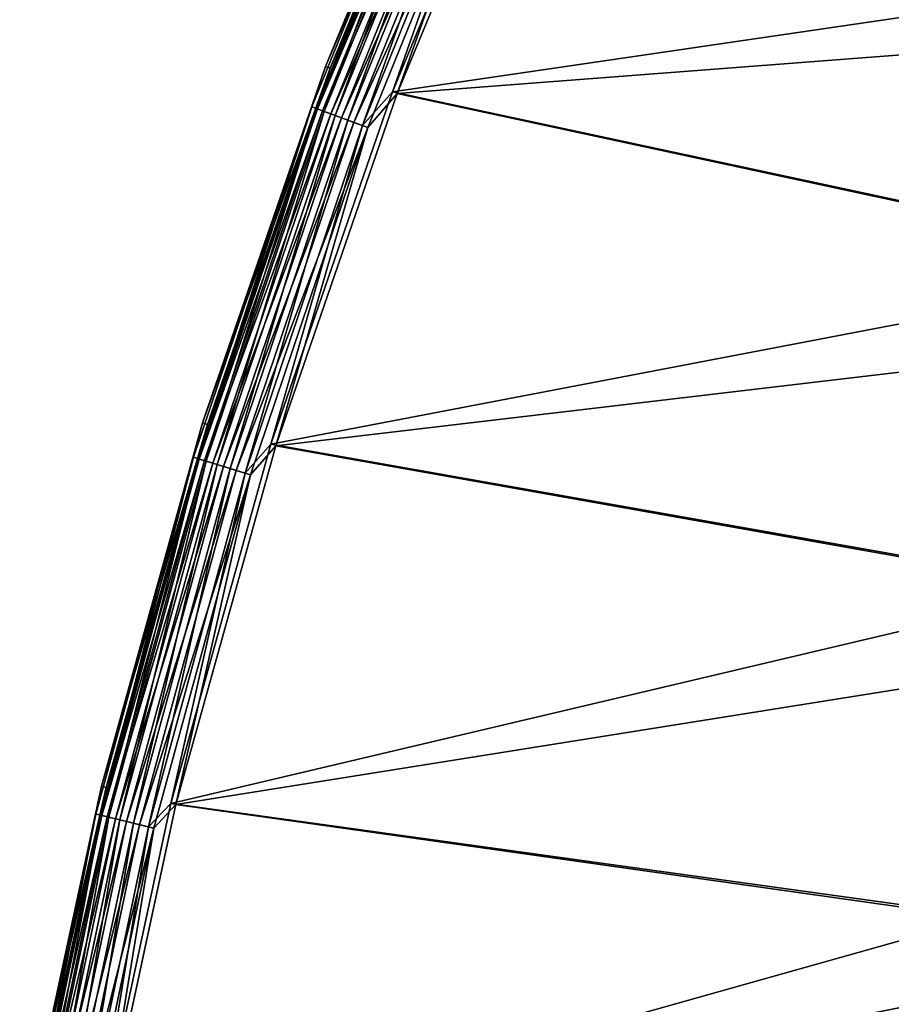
# Model space of a CAD drawing. Header units: millimetres. Extents: x -43.6 to 43.6, y -43.6 to 43.6.
# Tile 185 of 256: x -42.9 to -36.8, y 8.9 to 15.8. Entities that reach past the tile are written whole.
import ezdxf

# ---------------------------------------------------------------- set-up
doc = ezdxf.new("R2010")
doc.units = ezdxf.units.MM
doc.header["$LTSCALE"] = 52.148148
for name, color, linetype in [('152', 7, 'CONTINUOUS'), ('156', 7, 'CONTINUOUS'), ('178', 7, 'CONTINUOUS'), ('210', 7, 'CONTINUOUS'), ('212', 7, 'CONTINUOUS')]:
    doc.layers.add(name, color=color, linetype=linetype)

msp = doc.modelspace()

# ---------------------------------------------------------------- linework, layer by layer
at = {"layer": '152', "color": 2, "linetype": 'Continuous'}
for points in [[(-39.2275, 17.6545, 26.3), (-40.2219, 15.2537, 26.3), (-32.1824, 15.8704, 26.3), (-39.2275, 17.6545, 26.3)], [(-32.1824, 15.8704, 26.3), (-40.2219, 15.2537, 26.3), (-33.1513, 13.7323, 26.3), (-32.1824, 15.8704, 26.3)], [(-40.2219, 15.2537, 26.3), (-41.0695, 12.7974, 26.3), (-33.1513, 13.7323, 26.3), (-40.2219, 15.2537, 26.3)], [(-33.1513, 13.7323, 26.3), (-41.0695, 12.7974, 26.3), (-33.9779, 11.5361, 26.3), (-33.1513, 13.7323, 26.3)], [(-41.0695, 12.7974, 26.3), (-41.7673, 10.2942, 26.3), (-33.9779, 11.5361, 26.3), (-41.0695, 12.7974, 26.3)], [(-33.9779, 11.5361, 26.3), (-41.7673, 10.2942, 26.3), (-34.6595, 9.2894, 26.3), (-33.9779, 11.5361, 26.3)], [(-41.7673, 10.2942, 26.3), (-42.3126, 7.7537, 26.3), (-34.6595, 9.2894, 26.3), (-41.7673, 10.2942, 26.3)], [(-34.6595, 9.2894, 26.3), (-42.3126, 7.7537, 26.3), (-35.1928, 7.0036, 26.3), (-34.6595, 9.2894, 26.3)]]:
    msp.add_3dface(points, dxfattribs=at)
at = {"layer": '156', "color": 1, "linetype": 'Continuous'}
for points in [[(-39.2593, 17.6688, 24.3), (-33.6279, 16.2375, 24.3), (-40.2545, 15.2661, 24.3), (-39.2593, 17.6688, 24.3)], [(-33.6279, 16.2375, 24.3), (-34.5985, 14.0514, 24.3), (-40.2545, 15.2661, 24.3), (-33.6279, 16.2375, 24.3)], [(-40.2545, 15.2661, 24.3), (-34.5985, 14.0514, 24.3), (-41.1028, 12.8078, 24.3), (-40.2545, 15.2661, 24.3)], [(-34.5985, 14.0514, 24.3), (-35.4273, 11.8065, 24.3), (-41.1028, 12.8078, 24.3), (-34.5985, 14.0514, 24.3)], [(-41.1028, 12.8078, 24.3), (-35.4273, 11.8065, 24.3), (-41.8012, 10.3026, 24.3), (-41.1028, 12.8078, 24.3)], [(-35.4273, 11.8065, 24.3), (-36.1108, 9.5131, 24.3), (-41.8012, 10.3026, 24.3), (-35.4273, 11.8065, 24.3)], [(-41.8012, 10.3026, 24.3), (-36.1108, 9.5131, 24.3), (-42.3469, 7.76, 24.3), (-41.8012, 10.3026, 24.3)], [(-36.1108, 9.5131, 24.3), (-36.6459, 7.1817, 24.3), (-42.3469, 7.76, 24.3), (-36.1108, 9.5131, 24.3)]]:
    msp.add_3dface(points, dxfattribs=at)
at = {"layer": '178', "color": 2, "linetype": 'Continuous'}
for points in [[(-39.7149, 17.8742, 24.8174), (-40.7216, 15.4437, 24.8174), (-39.683, 17.8599, 25.8174), (-39.7149, 17.8742, 24.8174)], [(-39.683, 17.8599, 25.8174), (-40.7216, 15.4437, 24.8174), (-40.689, 15.4313, 25.8174), (-39.683, 17.8599, 25.8174)], [(-40.7216, 15.4437, 24.8174), (-41.5798, 12.9568, 24.8174), (-40.689, 15.4313, 25.8174), (-40.7216, 15.4437, 24.8174)], [(-40.689, 15.4313, 25.8174), (-41.5798, 12.9568, 24.8174), (-41.5464, 12.9464, 25.8174), (-40.689, 15.4313, 25.8174)], [(-41.5798, 12.9568, 24.8174), (-42.2862, 10.4226, 24.8174), (-41.5464, 12.9464, 25.8174), (-41.5798, 12.9568, 24.8174)], [(-41.5464, 12.9464, 25.8174), (-42.2862, 10.4226, 24.8174), (-42.2523, 10.4143, 25.8174), (-41.5464, 12.9464, 25.8174)], [(-42.2862, 10.4226, 24.8174), (-42.8384, 7.8504, 24.8174), (-42.2523, 10.4143, 25.8174), (-42.2862, 10.4226, 24.8174)], [(-42.2523, 10.4143, 25.8174), (-42.8384, 7.8504, 24.8174), (-42.804, 7.8441, 25.8174), (-42.2523, 10.4143, 25.8174)]]:
    msp.add_3dface(points, dxfattribs=at)
at = {"layer": '210', "color": 2, "linetype": 'Continuous'}
for points in [[(-40.7216, 15.4437, 24.8174), (-39.7149, 17.8742, 24.8174), (-39.848, 17.5531, 24.7039), (-40.7216, 15.4437, 24.8174)], [(-39.2593, 17.6688, 24.3), (-40.2545, 15.2661, 24.3), (-39.503, 17.4011, 24.3131), (-39.2593, 17.6688, 24.3)], [(-40.7216, 15.4437, 24.8174), (-39.848, 17.5531, 24.7039), (-40.8178, 15.1617, 24.7039), (-40.7216, 15.4437, 24.8174)], [(-39.848, 17.5531, 24.7039), (-40.7853, 15.1496, 24.5948), (-40.8178, 15.1617, 24.7039), (-39.848, 17.5531, 24.7039)], [(-39.8162, 17.5391, 24.5948), (-40.7853, 15.1496, 24.5948), (-39.848, 17.5531, 24.7039), (-39.8162, 17.5391, 24.5948)], [(-39.8162, 17.5391, 24.5948), (-40.7303, 15.1291, 24.4964), (-40.7853, 15.1496, 24.5948), (-39.8162, 17.5391, 24.5948)], [(-39.7625, 17.5154, 24.4964), (-40.7303, 15.1291, 24.4964), (-39.8162, 17.5391, 24.5948), (-39.7625, 17.5154, 24.4964)], [(-39.7625, 17.5154, 24.4964), (-40.6557, 15.1014, 24.4139), (-40.7303, 15.1291, 24.4964), (-39.7625, 17.5154, 24.4964)], [(-39.6897, 17.4834, 24.4139), (-40.6557, 15.1014, 24.4139), (-39.7625, 17.5154, 24.4964), (-39.6897, 17.4834, 24.4139)], [(-39.6897, 17.4834, 24.4139), (-40.5655, 15.0679, 24.3518), (-40.6557, 15.1014, 24.4139), (-39.6897, 17.4834, 24.4139)], [(-39.6016, 17.4446, 24.3518), (-40.5655, 15.0679, 24.3518), (-39.6897, 17.4834, 24.4139), (-39.6016, 17.4446, 24.3518)], [(-39.6016, 17.4446, 24.3518), (-40.4644, 15.0304, 24.3131), (-40.5655, 15.0679, 24.3518), (-39.6016, 17.4446, 24.3518)], [(-39.503, 17.4011, 24.3131), (-40.4644, 15.0304, 24.3131), (-39.6016, 17.4446, 24.3518), (-39.503, 17.4011, 24.3131)], [(-39.503, 17.4011, 24.3131), (-40.2545, 15.2661, 24.3), (-40.4644, 15.0304, 24.3131), (-39.503, 17.4011, 24.3131)], [(-41.5798, 12.9568, 24.8174), (-40.7216, 15.4437, 24.8174), (-40.8178, 15.1617, 24.7039), (-41.5798, 12.9568, 24.8174)], [(-40.2545, 15.2661, 24.3), (-41.1028, 12.8078, 24.3), (-40.4644, 15.0304, 24.3131), (-40.2545, 15.2661, 24.3)], [(-41.5798, 12.9568, 24.8174), (-40.8178, 15.1617, 24.7039), (-41.6443, 12.717, 24.7039), (-41.5798, 12.9568, 24.8174)], [(-40.8178, 15.1617, 24.7039), (-41.6111, 12.7068, 24.5948), (-41.6443, 12.717, 24.7039), (-40.8178, 15.1617, 24.7039)], [(-40.7853, 15.1496, 24.5948), (-41.6111, 12.7068, 24.5948), (-40.8178, 15.1617, 24.7039), (-40.7853, 15.1496, 24.5948)], [(-40.7853, 15.1496, 24.5948), (-41.555, 12.6897, 24.4964), (-41.6111, 12.7068, 24.5948), (-40.7853, 15.1496, 24.5948)], [(-40.7303, 15.1291, 24.4964), (-41.555, 12.6897, 24.4964), (-40.7853, 15.1496, 24.5948), (-40.7303, 15.1291, 24.4964)], [(-40.7303, 15.1291, 24.4964), (-41.4789, 12.6664, 24.4139), (-41.555, 12.6897, 24.4964), (-40.7303, 15.1291, 24.4964)], [(-40.6557, 15.1014, 24.4139), (-41.4789, 12.6664, 24.4139), (-40.7303, 15.1291, 24.4964), (-40.6557, 15.1014, 24.4139)], [(-40.6557, 15.1014, 24.4139), (-41.3869, 12.6383, 24.3518), (-41.4789, 12.6664, 24.4139), (-40.6557, 15.1014, 24.4139)], [(-40.5655, 15.0679, 24.3518), (-41.3869, 12.6383, 24.3518), (-40.6557, 15.1014, 24.4139), (-40.5655, 15.0679, 24.3518)], [(-40.5655, 15.0679, 24.3518), (-41.2838, 12.6069, 24.3131), (-41.3869, 12.6383, 24.3518), (-40.5655, 15.0679, 24.3518)], [(-40.4644, 15.0304, 24.3131), (-41.2838, 12.6069, 24.3131), (-40.5655, 15.0679, 24.3518), (-40.4644, 15.0304, 24.3131)], [(-40.4644, 15.0304, 24.3131), (-41.1028, 12.8078, 24.3), (-41.2838, 12.6069, 24.3131), (-40.4644, 15.0304, 24.3131)], [(-42.2862, 10.4226, 24.8174), (-41.5798, 12.9568, 24.8174), (-41.6443, 12.717, 24.7039), (-42.2862, 10.4226, 24.8174)], [(-41.1028, 12.8078, 24.3), (-41.8012, 10.3026, 24.3), (-41.2838, 12.6069, 24.3131), (-41.1028, 12.8078, 24.3)], [(-42.2862, 10.4226, 24.8174), (-41.6443, 12.717, 24.7039), (-42.3246, 10.2276, 24.7039), (-42.2862, 10.4226, 24.8174)], [(-41.6443, 12.717, 24.7039), (-42.2908, 10.2194, 24.5948), (-42.3246, 10.2276, 24.7039), (-41.6443, 12.717, 24.7039)], [(-41.6111, 12.7068, 24.5948), (-42.2908, 10.2194, 24.5948), (-41.6443, 12.717, 24.7039), (-41.6111, 12.7068, 24.5948)], [(-41.6111, 12.7068, 24.5948), (-42.2338, 10.2056, 24.4964), (-42.2908, 10.2194, 24.5948), (-41.6111, 12.7068, 24.5948)], [(-41.555, 12.6897, 24.4964), (-42.2338, 10.2056, 24.4964), (-41.6111, 12.7068, 24.5948), (-41.555, 12.6897, 24.4964)], [(-41.555, 12.6897, 24.4964), (-42.1565, 10.187, 24.4139), (-42.2338, 10.2056, 24.4964), (-41.555, 12.6897, 24.4964)], [(-41.4789, 12.6664, 24.4139), (-42.1565, 10.187, 24.4139), (-41.555, 12.6897, 24.4964), (-41.4789, 12.6664, 24.4139)], [(-41.4789, 12.6664, 24.4139), (-42.0629, 10.1644, 24.3518), (-42.1565, 10.187, 24.4139), (-41.4789, 12.6664, 24.4139)], [(-41.3869, 12.6383, 24.3518), (-42.0629, 10.1644, 24.3518), (-41.4789, 12.6664, 24.4139), (-41.3869, 12.6383, 24.3518)], [(-41.3869, 12.6383, 24.3518), (-41.9581, 10.139, 24.3131), (-42.0629, 10.1644, 24.3518), (-41.3869, 12.6383, 24.3518)], [(-41.2838, 12.6069, 24.3131), (-41.9581, 10.139, 24.3131), (-41.3869, 12.6383, 24.3518), (-41.2838, 12.6069, 24.3131)], [(-41.2838, 12.6069, 24.3131), (-41.8012, 10.3026, 24.3), (-41.9581, 10.139, 24.3131), (-41.2838, 12.6069, 24.3131)], [(-42.8384, 7.8504, 24.8174), (-42.2862, 10.4226, 24.8174), (-42.3246, 10.2276, 24.7039), (-42.8384, 7.8504, 24.8174)], [(-41.8012, 10.3026, 24.3), (-42.3469, 7.76, 24.3), (-41.9581, 10.139, 24.3131), (-41.8012, 10.3026, 24.3)], [(-42.8384, 7.8504, 24.8174), (-42.3246, 10.2276, 24.7039), (-42.8561, 7.7023, 24.7039), (-42.8384, 7.8504, 24.8174)], [(-42.3246, 10.2276, 24.7039), (-42.8219, 7.6961, 24.5948), (-42.8561, 7.7023, 24.7039), (-42.3246, 10.2276, 24.7039)], [(-42.2908, 10.2194, 24.5948), (-42.8219, 7.6961, 24.5948), (-42.3246, 10.2276, 24.7039), (-42.2908, 10.2194, 24.5948)], [(-42.2908, 10.2194, 24.5948), (-42.7642, 7.6858, 24.4964), (-42.8219, 7.6961, 24.5948), (-42.2908, 10.2194, 24.5948)], [(-42.2338, 10.2056, 24.4964), (-42.7642, 7.6858, 24.4964), (-42.2908, 10.2194, 24.5948), (-42.2338, 10.2056, 24.4964)], [(-42.2338, 10.2056, 24.4964), (-42.6859, 7.6717, 24.4139), (-42.7642, 7.6858, 24.4964), (-42.2338, 10.2056, 24.4964)], [(-42.1565, 10.187, 24.4139), (-42.6859, 7.6717, 24.4139), (-42.2338, 10.2056, 24.4964), (-42.1565, 10.187, 24.4139)], [(-42.1565, 10.187, 24.4139), (-42.5912, 7.6547, 24.3518), (-42.6859, 7.6717, 24.4139), (-42.1565, 10.187, 24.4139)], [(-42.0629, 10.1644, 24.3518), (-42.5912, 7.6547, 24.3518), (-42.1565, 10.187, 24.4139), (-42.0629, 10.1644, 24.3518)], [(-42.0629, 10.1644, 24.3518), (-42.4851, 7.6356, 24.3131), (-42.5912, 7.6547, 24.3518), (-42.0629, 10.1644, 24.3518)], [(-41.9581, 10.139, 24.3131), (-42.4851, 7.6356, 24.3131), (-42.0629, 10.1644, 24.3518), (-41.9581, 10.139, 24.3131)], [(-41.9581, 10.139, 24.3131), (-42.3469, 7.76, 24.3), (-42.4851, 7.6356, 24.3131), (-41.9581, 10.139, 24.3131)]]:
    msp.add_3dface(points, dxfattribs=at)
at = {"layer": '212', "color": 2, "linetype": 'Continuous'}
for points in [[(-39.683, 17.8599, 25.8174), (-40.689, 15.4313, 25.8174), (-39.8098, 17.5363, 25.9258), (-39.683, 17.8599, 25.8174)], [(-40.2219, 15.2537, 26.3), (-39.2275, 17.6545, 26.3), (-39.4661, 17.3849, 26.2881), (-40.2219, 15.2537, 26.3)], [(-40.689, 15.4313, 25.8174), (-40.7788, 15.1471, 25.9258), (-39.8098, 17.5363, 25.9258), (-40.689, 15.4313, 25.8174)], [(-40.7788, 15.1471, 25.9258), (-39.7741, 17.5206, 26.0282), (-39.8098, 17.5363, 25.9258), (-40.7788, 15.1471, 25.9258)], [(-40.7422, 15.1336, 26.0282), (-39.7741, 17.5206, 26.0282), (-40.7788, 15.1471, 25.9258), (-40.7422, 15.1336, 26.0282)], [(-40.7422, 15.1336, 26.0282), (-39.7188, 17.4962, 26.1196), (-39.7741, 17.5206, 26.0282), (-40.7422, 15.1336, 26.0282)], [(-40.6855, 15.1125, 26.1196), (-39.7188, 17.4962, 26.1196), (-40.7422, 15.1336, 26.0282), (-40.6855, 15.1125, 26.1196)], [(-40.6855, 15.1125, 26.1196), (-39.6466, 17.4644, 26.1957), (-39.7188, 17.4962, 26.1196), (-40.6855, 15.1125, 26.1196)], [(-40.6116, 15.0851, 26.1957), (-39.6466, 17.4644, 26.1957), (-40.6855, 15.1125, 26.1196), (-40.6116, 15.0851, 26.1957)], [(-40.6116, 15.0851, 26.1957), (-39.561, 17.4267, 26.2528), (-39.6466, 17.4644, 26.1957), (-40.6116, 15.0851, 26.1957)], [(-40.5239, 15.0525, 26.2528), (-39.561, 17.4267, 26.2528), (-40.6116, 15.0851, 26.1957), (-40.5239, 15.0525, 26.2528)], [(-40.5239, 15.0525, 26.2528), (-39.4661, 17.3849, 26.2881), (-39.561, 17.4267, 26.2528), (-40.5239, 15.0525, 26.2528)], [(-40.4266, 15.0164, 26.2881), (-39.4661, 17.3849, 26.2881), (-40.5239, 15.0525, 26.2528), (-40.4266, 15.0164, 26.2881)], [(-40.4266, 15.0164, 26.2881), (-40.2219, 15.2537, 26.3), (-39.4661, 17.3849, 26.2881), (-40.4266, 15.0164, 26.2881)], [(-40.689, 15.4313, 25.8174), (-41.5464, 12.9464, 25.8174), (-40.7788, 15.1471, 25.9258), (-40.689, 15.4313, 25.8174)], [(-41.0695, 12.7974, 26.3), (-40.2219, 15.2537, 26.3), (-40.4266, 15.0164, 26.2881), (-41.0695, 12.7974, 26.3)], [(-41.5464, 12.9464, 25.8174), (-41.6045, 12.7048, 25.9258), (-40.7788, 15.1471, 25.9258), (-41.5464, 12.9464, 25.8174)], [(-41.6045, 12.7048, 25.9258), (-40.7422, 15.1336, 26.0282), (-40.7788, 15.1471, 25.9258), (-41.6045, 12.7048, 25.9258)], [(-41.5671, 12.6934, 26.0282), (-40.7422, 15.1336, 26.0282), (-41.6045, 12.7048, 25.9258), (-41.5671, 12.6934, 26.0282)], [(-41.5671, 12.6934, 26.0282), (-40.6855, 15.1125, 26.1196), (-40.7422, 15.1336, 26.0282), (-41.5671, 12.6934, 26.0282)], [(-41.5094, 12.6757, 26.1196), (-40.6855, 15.1125, 26.1196), (-41.5671, 12.6934, 26.0282), (-41.5094, 12.6757, 26.1196)], [(-41.5094, 12.6757, 26.1196), (-40.6116, 15.0851, 26.1957), (-40.6855, 15.1125, 26.1196), (-41.5094, 12.6757, 26.1196)], [(-41.4339, 12.6527, 26.1957), (-40.6116, 15.0851, 26.1957), (-41.5094, 12.6757, 26.1196), (-41.4339, 12.6527, 26.1957)], [(-41.4339, 12.6527, 26.1957), (-40.5239, 15.0525, 26.2528), (-40.6116, 15.0851, 26.1957), (-41.4339, 12.6527, 26.1957)], [(-41.3444, 12.6254, 26.2528), (-40.5239, 15.0525, 26.2528), (-41.4339, 12.6527, 26.1957), (-41.3444, 12.6254, 26.2528)], [(-41.3444, 12.6254, 26.2528), (-40.4266, 15.0164, 26.2881), (-40.5239, 15.0525, 26.2528), (-41.3444, 12.6254, 26.2528)], [(-41.2452, 12.5951, 26.2881), (-40.4266, 15.0164, 26.2881), (-41.3444, 12.6254, 26.2528), (-41.2452, 12.5951, 26.2881)], [(-41.2452, 12.5951, 26.2881), (-41.0695, 12.7974, 26.3), (-40.4266, 15.0164, 26.2881), (-41.2452, 12.5951, 26.2881)], [(-41.5464, 12.9464, 25.8174), (-42.2523, 10.4143, 25.8174), (-41.6045, 12.7048, 25.9258), (-41.5464, 12.9464, 25.8174)], [(-41.7673, 10.2942, 26.3), (-41.0695, 12.7974, 26.3), (-41.2452, 12.5951, 26.2881), (-41.7673, 10.2942, 26.3)], [(-42.2523, 10.4143, 25.8174), (-42.284, 10.2178, 25.9258), (-41.6045, 12.7048, 25.9258), (-42.2523, 10.4143, 25.8174)], [(-42.284, 10.2178, 25.9258), (-41.5671, 12.6934, 26.0282), (-41.6045, 12.7048, 25.9258), (-42.284, 10.2178, 25.9258)], [(-42.2461, 10.2086, 26.0282), (-41.5671, 12.6934, 26.0282), (-42.284, 10.2178, 25.9258), (-42.2461, 10.2086, 26.0282)], [(-42.2461, 10.2086, 26.0282), (-41.5094, 12.6757, 26.1196), (-41.5671, 12.6934, 26.0282), (-42.2461, 10.2086, 26.0282)], [(-42.1874, 10.1944, 26.1196), (-41.5094, 12.6757, 26.1196), (-42.2461, 10.2086, 26.0282), (-42.1874, 10.1944, 26.1196)], [(-42.1874, 10.1944, 26.1196), (-41.4339, 12.6527, 26.1957), (-41.5094, 12.6757, 26.1196), (-42.1874, 10.1944, 26.1196)], [(-42.1107, 10.1759, 26.1957), (-41.4339, 12.6527, 26.1957), (-42.1874, 10.1944, 26.1196), (-42.1107, 10.1759, 26.1957)], [(-42.1107, 10.1759, 26.1957), (-41.3444, 12.6254, 26.2528), (-41.4339, 12.6527, 26.1957), (-42.1107, 10.1759, 26.1957)], [(-42.0198, 10.1539, 26.2528), (-41.3444, 12.6254, 26.2528), (-42.1107, 10.1759, 26.1957), (-42.0198, 10.1539, 26.2528)], [(-42.0198, 10.1539, 26.2528), (-41.2452, 12.5951, 26.2881), (-41.3444, 12.6254, 26.2528), (-42.0198, 10.1539, 26.2528)], [(-41.9189, 10.1296, 26.2881), (-41.2452, 12.5951, 26.2881), (-42.0198, 10.1539, 26.2528), (-41.9189, 10.1296, 26.2881)], [(-41.9189, 10.1296, 26.2881), (-41.7673, 10.2942, 26.3), (-41.2452, 12.5951, 26.2881), (-41.9189, 10.1296, 26.2881)], [(-42.2523, 10.4143, 25.8174), (-42.804, 7.8441, 25.8174), (-42.284, 10.2178, 25.9258), (-42.2523, 10.4143, 25.8174)], [(-42.3126, 7.7537, 26.3), (-41.7673, 10.2942, 26.3), (-41.9189, 10.1296, 26.2881), (-42.3126, 7.7537, 26.3)], [(-42.804, 7.8441, 25.8174), (-42.8151, 7.6949, 25.9258), (-42.284, 10.2178, 25.9258), (-42.804, 7.8441, 25.8174)], [(-42.8151, 7.6949, 25.9258), (-42.2461, 10.2086, 26.0282), (-42.284, 10.2178, 25.9258), (-42.8151, 7.6949, 25.9258)], [(-42.7767, 7.688, 26.0282), (-42.2461, 10.2086, 26.0282), (-42.8151, 7.6949, 25.9258), (-42.7767, 7.688, 26.0282)], [(-42.7767, 7.688, 26.0282), (-42.1874, 10.1944, 26.1196), (-42.2461, 10.2086, 26.0282), (-42.7767, 7.688, 26.0282)], [(-42.7172, 7.6773, 26.1196), (-42.1874, 10.1944, 26.1196), (-42.7767, 7.688, 26.0282), (-42.7172, 7.6773, 26.1196)], [(-42.7172, 7.6773, 26.1196), (-42.1107, 10.1759, 26.1957), (-42.1874, 10.1944, 26.1196), (-42.7172, 7.6773, 26.1196)], [(-42.6396, 7.6634, 26.1957), (-42.1107, 10.1759, 26.1957), (-42.7172, 7.6773, 26.1196), (-42.6396, 7.6634, 26.1957)], [(-42.6396, 7.6634, 26.1957), (-42.0198, 10.1539, 26.2528), (-42.1107, 10.1759, 26.1957), (-42.6396, 7.6634, 26.1957)], [(-42.5475, 7.6468, 26.2528), (-42.0198, 10.1539, 26.2528), (-42.6396, 7.6634, 26.1957), (-42.5475, 7.6468, 26.2528)], [(-42.5475, 7.6468, 26.2528), (-41.9189, 10.1296, 26.2881), (-42.0198, 10.1539, 26.2528), (-42.5475, 7.6468, 26.2528)], [(-42.4454, 7.6285, 26.2881), (-41.9189, 10.1296, 26.2881), (-42.5475, 7.6468, 26.2528), (-42.4454, 7.6285, 26.2881)], [(-42.4454, 7.6285, 26.2881), (-42.3126, 7.7537, 26.3), (-41.9189, 10.1296, 26.2881), (-42.4454, 7.6285, 26.2881)]]:
    msp.add_3dface(points, dxfattribs=at)

doc.saveas('drawing.dxf')
